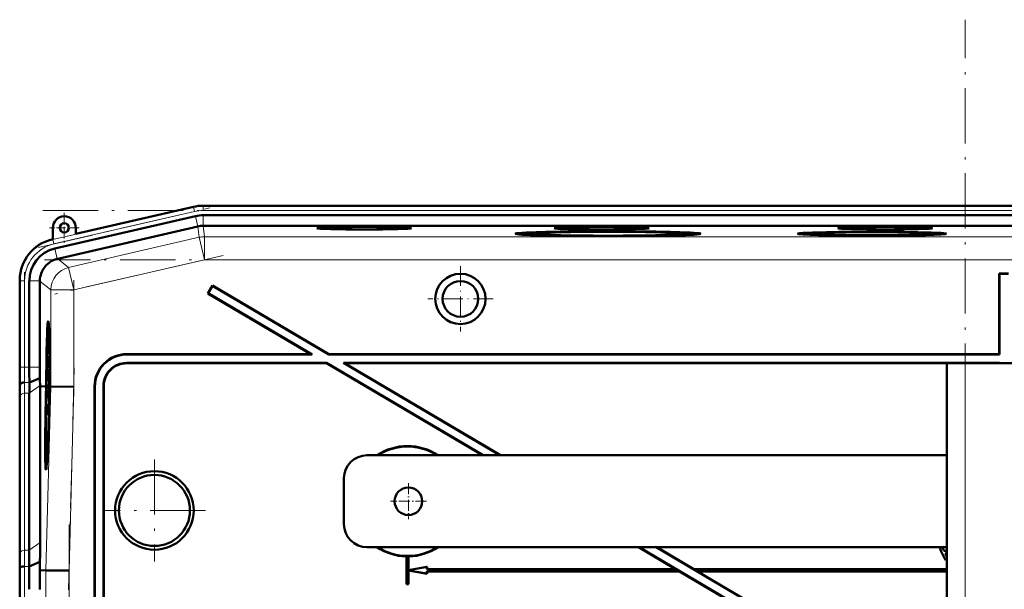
# Model space of a CAD drawing. Extents: x -1358 to 1757, y -1535 to 612.
# Tile 82 of 84: x 1187 to 1401, y 482 to 606. Entities that reach past the tile are written whole.
import ezdxf

# ---------------------------------------------------------------- set-up
doc = ezdxf.new("R2010")
doc.units = 0
doc.linetypes.add('DASHDOT', pattern=[18.5, 12, -3, 0.5, -3])

msp = doc.modelspace()

# ---------------------------------------------------------------- linework, layer by layer
at = {"color": 7, "linetype": 'DASHDOT', "lineweight": 18}
for p, q in [((1392.93, -290.12), (1392.93, 606.28)), ((1191.57, 556.76), (1228.76, 565.35)), ((1192.49, 564.79), (1610.17, 564.79)), ((1231.7, 555.04), (1195.1, 546.59)), ((1609.82, 554.09), (1192.83, 554.09)), ((1188.51, 528.84), (1188.51, 551.4)), ((1199.22, 549.65), (1199.22, 524.37)), ((1199.32, 530.56), (1198.06, 482.34)), ((1216.73, 510.67), (1216.73, 488.48)), ((1227.83, 499.58), (1205.63, 499.58)), ((1198.17, 496.55), (1198.17, 376.6)), ((1188.51, 381.55), (1188.51, 491.61))]:
    msp.add_line(p, q, dxfattribs=at)
at = {"color": 7, "lineweight": 18}
for p, q in [((1194.65, 558.5), (1225.23, 565.55)), ((1225.23, 565.55), (1225.22, 565.59)), ((1225.45, 564.58), (1225.23, 565.55)), ((1227.3, 565.79), (1227.3, 565.83)), ((1227.3, 564.79), (1227.3, 565.79)), ((1227.3, 565.79), (1575.36, 565.79)), ((1225.45, 564.58), (1194.88, 557.52)), ((1226.2, 561.34), (1225.68, 563.58)), ((1227.3, 564.79), (1575.36, 564.79)), ((1227.3, 561.46), (1227.3, 563.76)), ((1226.19, 561.34), (1226.46, 558.96)), ((1227.58, 559.09), (1227.31, 561.46)), ((1194.65, 558.53), (1194.65, 558.5)), ((1194.88, 557.52), (1194.65, 558.5)), ((1226.46, 558.96), (1198.09, 552.41)), ((1226.46, 558.96), (1227.58, 554.09)), ((1575.08, 559.09), (1227.58, 559.09)), ((1227.58, 559.09), (1227.58, 554.09)), ((1195.63, 554.28), (1195.11, 556.52)), ((1198.09, 552.41), (1195.71, 554.3)), ((1198.09, 552.41), (1199.22, 547.54)), ((1199.22, 547.54), (1227.58, 554.09)), ((1575.08, 554.09), (1227.58, 554.09)), ((1187.51, 549.52), (1187.48, 549.52)), ((1187.51, 530.72), (1187.51, 549.52)), ((1188.51, 549.52), (1187.51, 549.52)), ((1188.51, 549.52), (1188.51, 530.72)), ((1191.84, 549.52), (1189.54, 549.52)), ((1191.84, 549.43), (1194.22, 547.54)), ((1194.22, 547.54), (1199.22, 547.54)), ((1194.22, 547.54), (1194.22, 526.54)), ((1199.22, 526.48), (1199.22, 547.54)), ((1210.72, 533.58), (1210.79, 533.51)), ((1187.51, 530.72), (1187.48, 530.72)), ((1188.51, 530.72), (1187.51, 530.72)), ((1188.51, 530.72), (1189.54, 530.72)), ((1189.54, 530.72), (1191.84, 530.72)), ((1210.73, 531.58), (1210.66, 531.65)), ((1392.93, 363.16), (1392.93, 531.58)), ((1187.5, 526.58), (1187.45, 526.58)), ((1188.53, 527.41), (1189.56, 527.41)), ((1189.54, 525.06), (1191.89, 526.72)), ((1194.22, 526.54), (1193.17, 486.56)), ((1198.17, 486.49), (1199.22, 526.48)), ((1203.73, 526.58), (1203.8, 526.51)), ((1205.66, 526.65), (1205.73, 526.58)), ((1187.51, 490.24), (1187.51, 524.38)), ((1188.51, 525.06), (1188.51, 490.92)), ((1188.51, 525.06), (1189.54, 525.06)), ((1189.54, 490.92), (1191.89, 492.58)), ((1188.51, 490.92), (1189.54, 490.92)), ((1387.8, 490.5), (1387.78, 490.49)), ((1188.49, 487.41), (1189.51, 487.41)), ((1193.17, 486.56), (1193.17, 386.6)), ((1198.17, 386.66), (1198.17, 486.49))]:
    msp.add_line(p, q, dxfattribs=at)
at = {"color": 7, "lineweight": 50}
for p, q in [((1225.22, 565.59), (1199.65, 559.69)), ((1242.29, 565.83), (1227.3, 565.83)), ((1242.29, 565.83), (1555.09, 565.83)), ((1225.68, 563.58), (1195.11, 556.52)), ((1227.3, 563.76), (1575.36, 563.76)), ((1194.65, 561.03), (1194.65, 558.53)), ((1226.19, 561.34), (1195.71, 554.3)), ((1199.65, 559.69), (1199.65, 561.03)), ((1227.3, 561.46), (1227.31, 561.46)), ((1575.35, 561.46), (1227.31, 561.46)), ((1194.65, 558.53), (1194.45, 558.49)), ((1297.19, 559.74), (1297.13, 559.51)), ((1314.81, 559.21), (1314.81, 559.27)), ((1314.81, 559.27), (1314.81, 559.21)), ((1315.81, 559.27), (1315.81, 559.21)), ((1315.81, 559.21), (1315.81, 559.27)), ((1333.43, 559.74), (1333.49, 559.51)), ((1358.34, 559.74), (1358.29, 559.54)), ((1372.16, 559.37), (1372.16, 559.32)), ((1372.16, 559.32), (1372.16, 559.37)), ((1373.16, 559.37), (1373.16, 559.32)), ((1373.16, 559.32), (1373.16, 559.37)), ((1386.97, 559.74), (1387.02, 559.54)), ((1195.63, 554.28), (1195.71, 554.3)), ((1400.4, 551.01), (1400.33, 551.08)), ((1400.33, 551.08), (1400.33, 533.58)), ((1400.33, 551.08), (1402.33, 551.08)), ((1400.4, 551.01), (1400.4, 533.51)), ((1400.4, 551.01), (1402.26, 551.01)), ((1187.48, 549.72), (1187.48, 530.72)), ((1189.54, 549.52), (1189.54, 530.72)), ((1191.84, 549.43), (1191.84, 549.52)), ((1191.84, 549.43), (1191.84, 530.72)), ((1229.35, 548.51), (1228.33, 546.78)), ((1229.37, 548.41), (1228.43, 546.81)), ((1229.37, 548.41), (1229.35, 548.51)), ((1229.35, 548.51), (1254.66, 533.58)), ((1229.37, 548.41), (1254.65, 533.51)), ((1228.43, 546.81), (1228.33, 546.78)), ((1228.33, 546.78), (1250.73, 533.58)), ((1228.43, 546.81), (1250.98, 533.51)), ((1193.64, 539.01), (1193.83, 539.06)), ((1193.83, 533.13), (1193.81, 530.61)), ((1193.82, 531.25), (1193.84, 533.13)), ((1193.84, 533.13), (1193.83, 533.13)), ((1193.84, 533.13), (1193.89, 533.13)), ((1210.72, 533.58), (1250.73, 533.58)), ((1210.79, 533.51), (1250.98, 533.51)), ((1250.98, 533.51), (1250.73, 533.58)), ((1254.65, 533.51), (1254.66, 533.58)), ((1254.65, 533.51), (1400.4, 533.51)), ((1254.66, 533.58), (1400.33, 533.58)), ((1400.33, 533.58), (1400.4, 533.51)), ((1193.82, 530.67), (1193.88, 530.67)), ((1193.85, 531.55), (1193.9, 531.55)), ((1193.88, 531.16), (1193.88, 530.66)), ((1193.88, 530.66), (1193.94, 530.66)), ((1254.14, 531.65), (1210.66, 531.65)), ((1254.12, 531.58), (1210.73, 531.58)), ((1254.12, 531.58), (1254.14, 531.65)), ((1254.12, 531.58), (1288.03, 511.58)), ((1254.14, 531.65), (1288.17, 511.58)), ((1400.4, 531.65), (1257.8, 531.65)), ((1257.8, 531.65), (1291.83, 511.58)), ((1258.06, 531.58), (1257.8, 531.65)), ((1400.33, 531.58), (1258.06, 531.58)), ((1258.06, 531.58), (1291.97, 511.58)), ((1388.93, 363.01), (1388.93, 531.58)), ((1392.93, 531.58), (1388.93, 531.58)), ((1392.93, 531.58), (1409.93, 531.58)), ((1400.4, 531.65), (1400.33, 531.58)), ((1400.4, 531.65), (1400.4, 531.58)), ((1193.8, 528.97), (1193.84, 528.97)), ((1193.81, 528.24), (1193.8, 528.97)), ((1193.81, 530.61), (1193.94, 530.61)), ((1193.83, 530.22), (1193.94, 530.22)), ((1193.84, 529), (1193.84, 528.68)), ((1193.84, 528.68), (1193.85, 528.73)), ((1193.84, 528.68), (1193.88, 528.68)), ((1193.85, 528.81), (1193.88, 528.8)), ((1193.85, 528.73), (1193.85, 528.81)), ((1193.85, 528.73), (1193.88, 528.73)), ((1193.88, 528.94), (1193.86, 528.29)), ((1193.86, 527.8), (1193.89, 528.93)), ((1193.88, 530.02), (1193.95, 530.02)), ((1193.89, 528.93), (1193.96, 528.92)), ((1187.5, 526.58), (1187.54, 527.01)), ((1189.56, 527.41), (1191.85, 528.36)), ((1191.89, 526.57), (1191.89, 526.72)), ((1191.89, 492.58), (1191.89, 526.57)), ((1192.85, 526.56), (1191.89, 526.57)), ((1193.22, 526.56), (1192.85, 526.56)), ((1193.06, 526.54), (1193.06, 526.56)), ((1193.22, 526.56), (1193.06, 526.56)), ((1193.22, 526.54), (1193.06, 526.54)), ((1193.17, 524.59), (1193.22, 526.54)), ((1193.27, 526.54), (1193.21, 524.59)), ((1193.26, 524.59), (1193.31, 526.54)), ((1193.27, 526.56), (1193.27, 526.56)), ((1193.31, 526.56), (1193.27, 526.56)), ((1193.27, 526.56), (1193.31, 526.56)), ((1193.31, 526.54), (1193.27, 526.54)), ((1193.88, 527.52), (1193.77, 526.43)), ((1193.77, 526.02), (1193.88, 527.11)), ((1193.77, 526.43), (1193.77, 526.02)), ((1193.81, 528.24), (1193.86, 528.24)), ((1193.81, 527.75), (1193.81, 528.24)), ((1193.81, 527.75), (1193.97, 527.75)), ((1193.86, 528.29), (1193.86, 527.8)), ((1193.86, 527.8), (1193.97, 527.8)), ((1193.88, 527.52), (1193.97, 527.51)), ((1193.88, 527.11), (1193.88, 527.52)), ((1193.88, 527.11), (1193.97, 527.11)), ((1193.97, 526.54), (1193.93, 524.58)), ((1194.02, 526.56), (1193.97, 526.56)), ((1194.02, 526.55), (1193.97, 526.55)), ((1194.02, 526.54), (1193.97, 526.54)), ((1193.98, 525.1), (1194.02, 526.54)), ((1194.06, 526.54), (1194.03, 525.1)), ((1194.06, 526.56), (1194.14, 526.56)), ((1194.13, 526.55), (1194.06, 526.55)), ((1194.13, 526.54), (1194.06, 526.54)), ((1194.14, 526.56), (1194.14, 526.55)), ((1194.22, 526.54), (1194.14, 526.55)), ((1199.22, 526.48), (1194.22, 526.54)), ((1203.73, 526.58), (1203.73, 437.58)), ((1203.8, 526.51), (1203.8, 437.51)), ((1205.66, 437.51), (1205.66, 526.65)), ((1205.73, 437.58), (1205.73, 526.58)), ((1189.54, 525.06), (1189.54, 490.92)), ((1193.76, 524.5), (1193.81, 524.5)), ((1193.78, 523.8), (1193.76, 524.5)), ((1193.77, 526.02), (1193.96, 526.02)), ((1193.8, 525.77), (1193.96, 525.77)), ((1193.82, 524.64), (1193.84, 524.64)), ((1193.85, 525.58), (1193.84, 524.15)), ((1193.86, 525.58), (1193.85, 525.58)), ((1193.85, 523.75), (1193.86, 525.58)), ((1193.86, 525.58), (1193.95, 525.58)), ((1193.98, 525.1), (1194.03, 525.1)), ((1194.03, 525.1), (1193.98, 525.1)), ((1187.48, 523.65), (1187.48, 489.51)), ((1187.48, 523.65), (1187.48, 489.51)), ((1193.74, 522.76), (1193.72, 520.24)), ((1193.73, 520.88), (1193.75, 522.76)), ((1193.75, 522.76), (1193.74, 522.76)), ((1193.75, 522.76), (1193.88, 522.76)), ((1193.77, 523.3), (1193.78, 523.8)), ((1193.77, 523.3), (1193.89, 523.3)), ((1193.78, 523.8), (1193.79, 523.8)), ((1193.79, 523.85), (1193.79, 523.35)), ((1193.79, 523.35), (1193.85, 523.75)), ((1193.79, 523.35), (1193.89, 523.35)), ((1193.84, 524.15), (1193.81, 523.96)), ((1193.81, 522.71), (1193.87, 522.71)), ((1193.85, 523.75), (1193.9, 523.75)), ((1194, 524.08), (1193.96, 524.08)), ((1193.96, 524.08), (1194, 524.08)), ((1193.72, 520.24), (1193.79, 520.24)), ((1193.73, 520.29), (1193.8, 520.29)), ((1193.76, 521.18), (1193.81, 521.18)), ((1193.79, 520.79), (1193.79, 520.29)), ((1193.82, 521.07), (1193.83, 521.53)), ((1193.7, 518.13), (1193.69, 517.68)), ((1193.72, 518.43), (1193.7, 518.13)), ((1193.71, 519.7), (1193.71, 519.16)), ((1193.77, 519.7), (1193.71, 519.7)), ((1193.71, 519.16), (1193.75, 519.16)), ((1388.93, 511.58), (1262.93, 511.58)), ((1193.21, 510.21), (1193.41, 510.16)), ((1257.93, 496.58), (1257.93, 506.58)), ((1262.93, 491.58), (1388.93, 491.58)), ((1321.95, 491.58), (1330, 486.83)), ((1322.08, 491.58), (1382.57, 455.9)), ((1325.74, 491.58), (1384.02, 457.21)), ((1325.88, 491.58), (1333.93, 486.83)), ((1387.52, 491.32), (1387.54, 491.32)), ((1387.78, 490.49), (1388.67, 488.74)), ((1388.68, 488.76), (1387.8, 490.5)), ((1388.15, 491.29), (1388.13, 491.29)), ((1388.59, 490.8), (1388.59, 490.79)), ((1388.59, 490.24), (1388.62, 490.22)), ((1388.59, 490.24), (1388.93, 489.57)), ((1388.93, 489.61), (1388.62, 490.22)), ((1189.51, 487.41), (1191.86, 488.38)), ((1191.83, 486.58), (1191.86, 488.38)), ((1271.5, 489.59), (1271.48, 489.58)), ((1271.48, 489.58), (1271.48, 483.58)), ((1271.5, 489.59), (1271.5, 483.59)), ((1271.98, 489.58), (1271.96, 489.59)), ((1271.96, 486.59), (1271.96, 489.59)), ((1271.98, 486.61), (1271.98, 489.58)), ((1388.67, 488.74), (1388.93, 488.87)), ((1388.68, 488.76), (1388.67, 488.74)), ((1388.93, 488.89), (1388.68, 488.76)), ((1187.45, 486.58), (1187.49, 487.01)), ((1191.83, 486.58), (1193.17, 486.56)), ((1198.17, 486.49), (1193.17, 486.56)), ((1275.96, 487.31), (1271.96, 486.59)), ((1271.96, 486.59), (1271.98, 486.61)), ((1271.96, 483.59), (1271.96, 486.56)), ((1271.98, 486.54), (1271.96, 486.56)), ((1271.96, 486.56), (1275.96, 485.85)), ((1275.98, 487.33), (1271.98, 486.61)), ((1271.98, 483.58), (1271.98, 486.54)), ((1271.98, 486.54), (1275.98, 485.83)), ((1275.96, 487.31), (1275.98, 487.33)), ((1275.96, 486.81), (1275.96, 487.31)), ((1275.96, 486.81), (1275.98, 486.83)), ((1275.96, 486.81), (1330.06, 486.81)), ((1330.85, 486.35), (1275.96, 486.35)), ((1275.98, 486.33), (1275.96, 486.35)), ((1275.96, 485.85), (1275.96, 486.35)), ((1275.96, 485.85), (1275.98, 485.83)), ((1275.98, 486.83), (1275.98, 487.33)), ((1275.98, 486.83), (1330, 486.83)), ((1330.85, 486.33), (1275.98, 486.33)), ((1275.98, 485.83), (1275.98, 486.33)), ((1330.06, 486.81), (1330, 486.83)), ((1330.06, 486.81), (1330.85, 486.35)), ((1330.85, 486.33), (1330.85, 486.35)), ((1330.85, 486.33), (1382.46, 455.89)), ((1333.93, 486.81), (1333.93, 486.83)), ((1388.93, 486.83), (1333.93, 486.83)), ((1333.93, 486.81), (1334.72, 486.35)), ((1333.93, 486.81), (1388.93, 486.81)), ((1334.78, 486.33), (1334.72, 486.35)), ((1388.93, 486.35), (1334.72, 486.35)), ((1334.78, 486.33), (1384.01, 457.29)), ((1388.93, 486.33), (1334.78, 486.33)), ((1271.5, 483.59), (1271.48, 483.58)), ((1271.96, 483.59), (1271.5, 483.59)), ((1271.96, 483.59), (1271.98, 483.58)), ((1187.48, 482.44), (1187.48, 390.72)), ((1271.98, 483.58), (1271.48, 483.58))]:
    msp.add_line(p, q, dxfattribs=at)
at = {"color": 7, "linetype": 'DASHDOT', "lineweight": 18, "ltscale": 0.1625}
for p, q in [((1197.15, 564.28), (1197.15, 557.78)), ((1200.4, 561.03), (1193.9, 561.03))]:
    msp.add_line(p, q, dxfattribs=at)
at = {"color": 7, "linetype": 'DASHDOT', "lineweight": 18, "ltscale": 0.355368}
msp.add_line((1283.24, 552.68), (1283.24, 538.47), dxfattribs=at)
at = {"color": 7, "linetype": 'DASHDOT', "lineweight": 18, "ltscale": 0.355365}
msp.add_line((1290.35, 545.58), (1276.13, 545.58), dxfattribs=at)
at = {"color": 7, "linetype": 'DASHDOT', "lineweight": 18, "ltscale": 0.195001}
for p, q in [((1271.93, 505.48), (1271.93, 497.68)), ((1275.83, 501.58), (1268.03, 501.58))]:
    msp.add_line(p, q, dxfattribs=at)
at = {"color": 7, "lineweight": 50}
for points in [[(1193.89, 533.06), (1193.87, 532.54), (1193.85, 532.01)], [(1193.85, 531.55), (1193.89, 532.51), (1193.89, 532.57), (1193.9, 532.59)], [(1193.88, 530.66), (1193.91, 531.17), (1193.92, 531.9)], [(1193.91, 531.89), (1193.89, 531.22), (1193.89, 531.17), (1193.88, 531.16)], [(1193.9, 532.59), (1193.9, 532.47), (1193.91, 531.89)], [(1193.83, 530.22), (1193.82, 530.17), (1193.81, 530.01), (1193.79, 528.95)], [(1193.79, 528.95), (1193.8, 527.89), (1193.81, 527.75)], [(1193.8, 528.97), (1193.82, 529.66), (1193.82, 529.71), (1193.83, 529.73)], [(1193.85, 529.5), (1193.85, 530.11), (1193.84, 530.2), (1193.83, 530.22)], [(1193.83, 529.73), (1193.83, 529.71), (1193.84, 529.48), (1193.84, 529)], [(1193.88, 530.02), (1193.86, 529.68), (1193.85, 529.5)], [(1193.85, 528.81), (1193.86, 529.46), (1193.87, 529.53)], [(1193.87, 529.53), (1193.88, 529.51), (1193.88, 529.08), (1193.88, 528.94)], [(1193.89, 528.93), (1193.89, 529.9), (1193.88, 530.02)], [(1193.75, 524.5), (1193.76, 523.44), (1193.77, 523.3)], [(1193.76, 524.5), (1193.78, 525.17), (1193.79, 525.28)], [(1193.8, 525.77), (1193.78, 525.66), (1193.77, 525.48)], [(1193.79, 525.28), (1193.81, 525.17), (1193.81, 524.51)], [(1193.82, 524.64), (1193.81, 525.68), (1193.81, 525.75), (1193.8, 525.77)], [(1193.81, 522.71), (1193.79, 522.53), (1193.76, 521.64)], [(1193.76, 521.18), (1193.8, 522.14), (1193.8, 522.2), (1193.81, 522.22)], [(1193.83, 521.53), (1193.83, 522.49), (1193.82, 522.67), (1193.81, 522.71)], [(1193.81, 522.22), (1193.81, 522.1), (1193.82, 521.52)], [(1193.82, 521.52), (1193.8, 520.85), (1193.8, 520.8), (1193.79, 520.79)], [(1387.52, 491.32), (1387.64, 490.81), (1387.78, 490.49)], [(1387.54, 491.32), (1387.65, 490.82), (1387.8, 490.5)], [(1388.21, 491.58), (1388.13, 491.31), (1388.13, 491.29)], [(1388.13, 491.29), (1388.15, 491.14), (1388.21, 491), (1388.31, 490.89), (1388.44, 490.81), (1388.59, 490.79)], [(1388.15, 491.29), (1388.17, 491.44), (1388.23, 491.58)], [(1388.59, 490.8), (1388.45, 490.83), (1388.32, 490.9), (1388.22, 491.01), (1388.17, 491.15), (1388.15, 491.29)]]:
    msp.add_lwpolyline(points, dxfattribs=at)
for centre, radius in [((1197.15, 561.03), 1), ((1283.24, 545.58), 5.47), ((1283.24, 545.58), 3.88), ((1216.73, 499.58), 8.54), ((1216.73, 499.58), 7.72), ((1271.93, 501.58), 3)]:
    msp.add_circle(centre, radius, dxfattribs=at)
for centre, radius, start, end in [((1227.3, 556.58), 9.25, 90.0004, 102.9992), ((1227.3, 556.58), 9.25, 90.0004, 102.9993), ((1197.15, 561.03), 2.5, 0, 180), ((1227.3, 556.58), 7.19, 90.0004, 102.9993), ((1196.47, 549.72), 8.99, 102.9916, 180.0084), ((1196.73, 549.52), 7.18, 102.9916, 180.0083), ((1196.84, 549.43), 5, 104.049, 114.5678), ((1196.84, 549.43), 5, 160.173, 178.9467), ((1210.72, 526.58), 6.99, 89.9842, 180.0158), ((1210.79, 526.51), 6.99, 89.9842, 180.0158), ((839.89, 530.63), 347.59, 359.3315, 0.0143), ((1544.81, 530.64), 357.33, 179.9869, 180.6511), ((1473.94, 530.65), 284.4, 179.9866, 180.6543), ((1392.21, 530.67), 200.36, 179.9856, 180.6608), ((1193.69, 530.66), 0.129, 339.7839, 3.1342), ((1135.6, 533.53), 58.27, 357.7578, 358.5115), ((1171.91, 531.97), 21.94, 356.5981, 358.9187), ((1210.65, 526.65), 5, 89.9843, 180.0157), ((1210.72, 526.58), 5, 89.9843, 180.0157), ((980.26, 523.4), 207.22, 0.0687, 0.8785), ((1400.13, 523.4), 212.65, 179.1437, 179.9328), ((1358.84, 524.86), 169.29, 179.1397, 179.9326), ((1307.68, 529.73), 115.84, 180.6772, 181.4875), ((1224.32, 524.36), 30.57, 177.907, 179.7397), ((1175.85, 524.56), 17.96, 357.714, 359.8172), ((1160.45, 524.92), 33.37, 358.353, 359.5324), ((1193.6, 520.29), 0.129, 339.7839, 3.1342), ((1135.51, 523.16), 58.27, 357.7578, 358.5115), ((1171.82, 521.6), 21.94, 356.5981, 358.9187), ((1193.38, 520.38), 0.422, 347.665, 356.3447), ((1271.73, 501.58), 12, 56.4427, 123.5573), ((1262.93, 506.58), 5, 90, 180), ((1271.73, 501.58), 11.9, 57.2111, 122.7889), ((1193.27, 510.27), 0.0799, 184.9657, 228.6663), ((1262.93, 496.58), 5, 180, 270), ((890.59, 492.94), 301.3, 359.133, 359.9322), ((939.03, 491.22), 250.51, 359.1277, 359.9315), ((1271.73, 501.58), 12, 236.4427, 268.8063), ((1271.73, 501.58), 11.9, 237.2111, 302.7889), ((1271.73, 501.58), 12, 271.1938, 303.5573), ((1388.62, 491.33), 1.09, 166.7891, 180.2581), ((1388.65, 491.32), 1.11, 166.8027, 180.1168), ((1388.6, 491.23), 0.426, 268.4792, 320.2455), ((1388.6, 491.23), 0.444, 268.5621, 317.6223), ((1388.62, 491.31), 1.08, 268.4741, 286.6021), ((1388.63, 491.26), 1.04, 269.4183, 286.6301), ((980.12, 489.76), 207.36, 359.1212, 359.9305), ((1271.73, 501.58), 11.99, 268.8884, 271.1116), ((840.4, 482.52), 347.08, 359.9853, 0.6691), ((769.47, 482.54), 420.07, 359.9858, 0.6638), ((665.92, 482.47), 525.92, 359.9957, 0.4468)]:
    msp.add_arc(centre, radius, start, end, dxfattribs=at)
at = {"color": 7, "lineweight": 18}
for centre, radius, start, end in [((1227.3, 556.58), 9.21, 90.0004, 102.9992), ((1227.3, 556.58), 8.21, 90.0004, 102.9993), ((1196.73, 549.52), 9.21, 102.9945, 180.0054), ((1227.58, 554.09), 5, 90, 103), ((1196.73, 549.52), 8.21, 102.9937, 180.0062), ((1508.34, 530.65), 320.83, 179.987, 180.6502), ((1474.14, 530.65), 285.63, 179.9869, 180.6516), ((1378.43, 524.16), 190.91, 179.1449, 179.9328), ((1358.5, 524.86), 169.99, 179.143, 179.9328), ((958.42, 490.51), 229.1, 359.1224, 359.9306), ((938.6, 491.22), 249.92, 359.1254, 359.9311), ((803.91, 482.53), 383.61, 359.9854, 0.6681), ((769.71, 482.54), 418.8, 359.9856, 0.6657)]:
    msp.add_arc(centre, radius, start, end, dxfattribs=at)
at = {"color": 7, "lineweight": 50}
for centre, major_axis, ratio, start_param, end_param in [((1227.31, 556.47), (4.97, 0.57), 0.999653, 1.459955, 1.684204), ((1262.32, 560.94), (10.3, 0), 0.026177, 6.280893, 9.427071), ((1262.32, 560.94), (10.3, 0), 0.026177, 3.143885, 4.712389), ((1262.32, 560.94), (10.3, 0), 0.026177, 4.712389, 6.280893), ((1313.92, 560.94), (10.3, 0), 0.026177, 6.280893, 9.427071), ((1313.92, 560.94), (10.3, 0), 0.026177, 3.143885, 4.712389), ((1313.92, 560.94), (10.3, 0), 0.026177, 4.712389, 6.280893), ((1375.53, 560.94), (10.3, 0), 0.026177, 1.570796, 3.143885), ((1375.53, 560.94), (10.3, 0), 0.026177, 3.143885, 6.280893), ((1375.53, 560.94), (10.3, 0), 0.026177, 6.280893, 7.853982), ((1315.31, 559.74), (20.18, 0), 0.026177, 1.570796, 3.143867), ((1315.31, 559.74), (20.18, 0), 0.026177, 3.143867, 4.687608), ((1315.31, 559.74), (18.12, 0), 0.026177, 3.134523, 4.68479), ((1315.31, 559.74), (18.12, 0), 0.026177, 1.570796, 3.134523), ((1315.31, 559.74), (16.2, 0), 0.026177, 6.280893, 9.427071), ((1315.31, 559.74), (16.2, 0), 0.026177, 3.143885, 4.712389), ((1315.31, 559.74), (20.18, 0), 0.026177, 6.280911, 7.853982), ((1315.31, 559.74), (18.12, 0), 0.026177, 0.00707, 1.570796), ((1315.31, 559.74), (16.2, 0), 0.026177, 4.712389, 6.280893), ((1315.31, 559.74), (20.18, 0), 0.026177, 4.73717, 6.280911), ((1315.31, 559.74), (18.12, 0), 0.026177, 4.739988, 6.290255), ((1372.66, 559.74), (16.2, 0), 0.026177, 6.280915, 9.427049), ((1372.66, 559.74), (16.2, 0), 0.026177, 3.143863, 4.681525), ((1372.66, 559.74), (14.31, 0), 0.026177, 3.134525, 4.677453), ((1372.66, 559.74), (14.31, 0), 0.026177, 1.570796, 3.134525), ((1372.66, 559.74), (12.82, 0), 0.026177, 6.280893, 9.427071), ((1372.66, 559.74), (12.82, 0), 0.026177, 3.143885, 4.712389), ((1372.66, 559.74), (14.31, 0), 0.026177, 0.007067, 1.570796), ((1372.66, 559.74), (12.82, 0), 0.026177, 4.712389, 6.280893), ((1372.66, 559.74), (16.2, 0), 0.026177, 4.743253, 6.280915), ((1372.66, 559.74), (14.31, 0), 0.026177, 4.747325, 6.290253), ((1196.84, 549.43), (-3.11, -3.91), 0.999441, 4.242071, 5.038518), ((1193.64, 524.6), (0, 16.16), 0.026176, 6.280689, 7.732162), ((1193.64, 524.6), (0, 16.16), 0.026176, 4.834209, 6.280689), ((1193.64, 524.55), (0, -14.46), 0.026176, 3.147415, 4.572965), ((1193.64, 524.6), (0, 12.78), 0.026176, 6.280849, 7.699465), ((1193.64, 524.55), (0, -14.46), 0.026176, 1.710221, 3.147415), ((1193.64, 524.6), (0, 12.78), 0.026176, 4.866869, 6.280849), ((1194.11, 524.59), (0.09, 10.11), 0.026177, 0.957953, 0.980266), ((1188.53, 526.99), (1, 0), 0.414156, 1.573635, 3.109527), ((1193.63, 524.59), (-0.14, -16.16), 0.026177, 4.590041, 4.591123), ((1193.63, 524.59), (0.13, 14.45), 0.026177, 1.434302, 1.435128), ((1193.63, 524.59), (-0.11, -12.78), 0.026177, 4.557384, 4.557868), ((1193.63, 524.59), (0.11, 12.78), 0.026177, 1.416276, 1.417167), ((1194.11, 524.59), (0.09, 10.11), 0.026177, 1.252956, 1.277212), ((1193.63, 524.59), (-0.11, -12.78), 0.026177, 1.724883, 1.726259), ((1193.63, 524.59), (0.13, 14.45), 0.026177, 4.848514, 4.849727), ((1193.63, 524.59), (-0.14, -16.16), 0.026177, 1.692519, 1.693602), ((1193.59, 524.56), (-0.42, -16.16), 0.026173, 4.711319, 6.286309), ((1193.59, 524.65), (0.38, 14.44), 0.026173, 1.576165, 3.056709), ((1193.59, 524.57), (-0.33, -12.78), 0.026173, 4.711319, 6.283871), ((1193.59, 524.57), (-0.33, -12.78), 0.026173, 0.002779, 1.572781), ((1194.11, 524.59), (0.09, 10.11), 0.026177, 1.428804, 1.45344), ((1193.59, 524.56), (-0.42, -16.16), 0.026173, 0.003123, 1.541551), ((1193.59, 524.65), (0.38, 14.44), 0.026173, 3.134882, 4.673197), ((1194.11, 524.59), (0.09, 10.11), 0.026177, 1.698341, 1.75274), ((1188.49, 486.99), (1, 0), 0.414255, 1.573643, 3.109526)]:
    msp.add_ellipse(centre, major_axis=major_axis, ratio=ratio, start_param=start_param, end_param=end_param, dxfattribs=at)
at = {"color": 7, "lineweight": 18}
for centre, major_axis, ratio, start_param, end_param in [((1199.22, 547.54), (3.11, 3.91), 0.999441, 0.899117, 2.242476), ((1188.51, 524.36), (1, 0), 0.707107, 1.570796, 3.106686), ((1188.51, 490.21), (1, 0), 0.707107, 1.570796, 3.106686)]:
    msp.add_ellipse(centre, major_axis=major_axis, ratio=ratio, start_param=start_param, end_param=end_param, dxfattribs=at)

doc.saveas('drawing.dxf')
